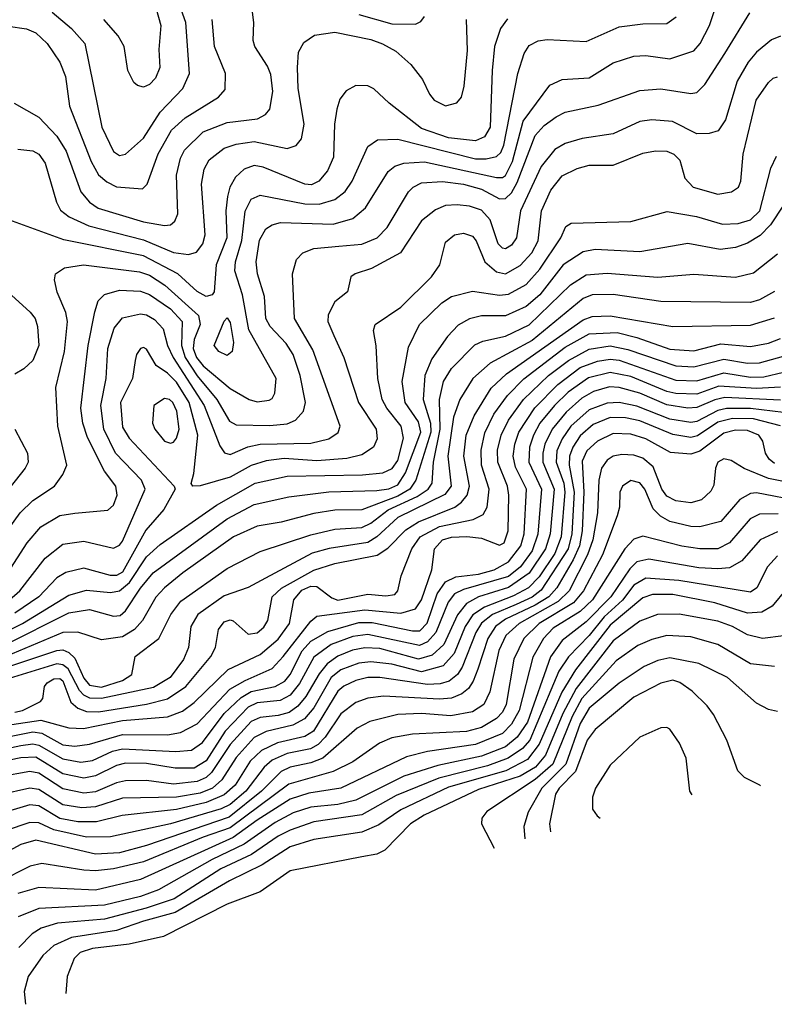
# Model space of a CAD drawing. Extents: x 997026 to 1115308, y 536381 to 619039.
# Tile 24 of 256: x 1009901 to 1012424, y 540952 to 544245. Entities that reach past the tile are written whole.
import ezdxf

# ---------------------------------------------------------------- set-up
doc = ezdxf.new("R2010")
doc.units = 0

msp = doc.modelspace()

# ---------------------------------------------------------------- linework, layer by layer
at = {"layer": '0CON20XD'}
for points in [[(1009861.9, 542395), (1009926.1, 542495), (1009971.3, 542548.7), (1010035, 542586.2), (1010085, 542594.8), (1010195.3, 542604.7), (1010215, 542620.8), (1010227.2, 542655), (1010222.8, 542685), (1010184.9, 542734.9), (1010127.8, 542847.8), (1010112, 542895), (1010105.6, 542945), (1010129.7, 543155), (1010151.9, 543268.1), (1010163.2, 543305), (1010184.4, 543325.6), (1010235, 543339.8), (1010305, 543337.2), (1010335, 543325.9), (1010405, 543278), (1010444.8, 543235), (1010441.7, 543155), (1010454, 543115), (1010495, 543053.4), (1010560.3, 542975), (1010602.1, 542902.1), (1010625, 542889.8), (1010737.7, 542887.7), (1010795, 542893.3), (1010823.6, 542905), (1010850.3, 542935), (1010856.9, 542965), (1010838.4, 543055), (1010815, 543124.6), (1010792.2, 543162.2), (1010739, 543219), (1010723.9, 543245), (1010719.1, 543319.1), (1010695.8, 543395), (1010692, 543435), (1010702.7, 543507.3), (1010724.6, 543545), (1010745, 543558.7), (1010773.4, 543566.6), (1010949.6, 543560.4), (1011015, 543579.8), (1011057.8, 543615), (1011133.5, 543736.5), (1011155.6, 543754.4), (1011185.6, 543764.4), (1011255, 543768.8), (1011495, 543716.7), (1011515, 543716.7), (1011525, 543723.6), (1011549.4, 543770.6), (1011585, 543905.3), (1011674, 544026), (1011715, 544044.7), (1011805, 544049.8), (1011885, 544100), (1011955, 544122.8), (1011995, 544124.7), (1012075, 544113.3), (1012155, 544140), (1012176.8, 544165), (1012207.8, 544225), (1012258.7, 544381.3)], [(1010009.4, 544269.4), (1010073.9, 544215), (1010119.1, 544165), (1010176, 543885), (1010214.2, 543804.2), (1010235, 543790.9), (1010255.2, 543794.8), (1010315, 543848.9), (1010333.4, 543876.6), (1010370.7, 543935), (1010446.3, 544015), (1010468.7, 544065), (1010456.7, 544235), (1010420.4, 544335)], [(1009882.5, 543965), (1009965, 543918.9), (1010025.4, 543855.4), (1010056.9, 543805), (1010105, 543668.9), (1010134, 543634), (1010164, 543614), (1010315, 543568.3), (1010385, 543556), (1010405, 543558.2), (1010419.4, 543570.6), (1010429.7, 543595), (1010425.2, 543725), (1010438.6, 543781.4), (1010451.8, 543808.2), (1010515, 543869.5), (1010595, 543901), (1010696.5, 543913.5), (1010722.7, 543927.3), (1010737.4, 543945), (1010747.3, 544005), (1010741.2, 544061.2), (1010729.7, 544089.7), (1010686.9, 544155), (1010682.3, 544175), (1010683.6, 544235), (1010674.4, 544315)], [(1010347.7, 544317.7), (1010373.2, 544225), (1010365.9, 544145), (1010370, 544085), (1010355, 544048.5), (1010335, 544028.2), (1010315, 544019.2), (1010295, 544024.5), (1010283.1, 544035), (1010262.5, 544075), (1010250.9, 544155), (1010230.7, 544190.7), (1010182, 544245)], [(1009866.8, 542305), (1009901.9, 542335), (1009986.3, 542443.7), (1010045, 542490.8), (1010115, 542501.1), (1010215, 542477.1), (1010235, 542487.2), (1010245, 542500.3), (1010320.6, 542675), (1010308.1, 542705), (1010221.9, 542795), (1010182.8, 542875), (1010172.8, 542955), (1010190.2, 543045), (1010196.2, 543145), (1010217.3, 543212.7), (1010245, 543247.5), (1010305, 543261), (1010325, 543257.6), (1010352.2, 543242.2), (1010380.5, 543210.5), (1010395.4, 543155), (1010414.1, 543115), (1010517.4, 542955), (1010570, 542820), (1010586.2, 542796.2), (1010605, 542790.7), (1010663.9, 542816.1), (1010705, 542824.9), (1010875, 542828.8), (1010935, 542843.3), (1010966.1, 542863.9), (1010972.7, 542885), (1010880.8, 543140.8), (1010820.5, 543245), (1010812.9, 543395), (1010826.9, 543443.1), (1010848.1, 543465), (1010885, 543479.5), (1010967.7, 543487.7), (1011045, 543494.4), (1011096.8, 543515), (1011130.1, 543549.9), (1011201, 543669), (1011216.9, 543685), (1011245, 543698.8), (1011315, 543703.6), (1011385, 543694.3), (1011445, 543677.6), (1011505, 543645.6), (1011525, 543646.7), (1011545, 543665.7), (1011565, 543700.5), (1011625, 543857.5), (1011655, 543890.5), (1011695, 543919.5), (1011725, 543935.8), (1011835, 543958.9), (1011975, 544007.5), (1012045, 544013.8), (1012145, 543998.2), (1012165, 544001.2), (1012191.9, 544028.1), (1012258.8, 544131.2), (1012343, 544267)], [(1009805, 542460.7), (1009902.1, 542595), (1009945, 542636.7), (1010017.1, 542685), (1010045.8, 542724.2), (1010059.2, 542755), (1010028.2, 542885), (1010022.2, 543015), (1010050.4, 543135), (1010061.1, 543235), (1010055.2, 543265.2), (1010026.4, 543333.6), (1010017.8, 543375), (1010020.6, 543395), (1010051.2, 543415), (1010114.8, 543425.2), (1010301.8, 543401.8), (1010335, 543390.1), (1010386.6, 543356.6), (1010498.4, 543255), (1010504.8, 543225), (1010484.2, 543175), (1010481.2, 543145), (1010491.9, 543115), (1010515, 543087.6), (1010605, 543010.8), (1010668.6, 542975), (1010695, 542966.8), (1010735, 542971.8), (1010745, 542977.5), (1010754.6, 542995.4), (1010758.7, 543045), (1010667.4, 543207.4), (1010646.3, 543325), (1010620.7, 543405), (1010622.7, 543435), (1010643.5, 543506.5), (1010655, 543604.4), (1010675, 543644.1), (1010705, 543658.3), (1010855, 543628.5), (1010902.1, 543627.9), (1010955, 543643.3), (1010989.9, 543670.1), (1011012.6, 543705), (1011065, 543820.6), (1011097.5, 543842.5), (1011165, 543844.8), (1011425, 543779.5), (1011461.1, 543778.9), (1011495, 543787.6), (1011509.6, 543800.4), (1011520.1, 543825), (1011566.2, 544065), (1011588.2, 544131.8), (1011605, 544158.2), (1011635, 544173.9), (1011665, 544178.4), (1011795, 544171.4), (1011905, 544221), (1011985, 544231.2), (1012065, 544232), (1012096.1, 544253.9)], [(1009862.9, 544222.9), (1009923.5, 544213.5), (1009955, 544200.4), (1009992.8, 544165), (1010035, 544102.5), (1010053.8, 544055), (1010068.1, 543955), (1010140.1, 543770.1), (1010165, 543725.4), (1010192.3, 543702.3), (1010225, 543686.2), (1010311.2, 543678.8), (1010327.8, 543695), (1010363.9, 543796.1), (1010408.4, 543875), (1010454.1, 543915.9), (1010565.7, 543985), (1010588.6, 544011.4), (1010589.2, 544065), (1010552.4, 544155), (1010544.8, 544244.8)], [(1011532.3, 544247.7), (1011508.6, 544215), (1011488.4, 544155), (1011480.9, 544075), (1011474.5, 543885), (1011455, 543853), (1011425, 543839.2), (1011335, 543849.1), (1011245, 543880.9), (1011136.5, 543965), (1011085, 544013.3), (1011065, 544023.3), (1011025.5, 544024.5), (1010992.8, 544007.2), (1010971.1, 543978.9), (1010961.1, 543945), (1010953.8, 543895), (1010950.5, 543785), (1010930.8, 543739.2), (1010901.8, 543705), (1010877.1, 543692.9), (1010855, 543694.4), (1010715, 543750.9), (1010685, 543756.5), (1010652.1, 543745), (1010622.5, 543717.5), (1010603.8, 543685), (1010596.3, 543653.7), (1010590.5, 543605), (1010593.9, 543515), (1010557.6, 543425), (1010550.9, 543335), (1010545, 543324.4), (1010525, 543319.3), (1010495, 543335.8), (1010429.7, 543395), (1010315, 543454.6), (1010048.6, 543508.6), (1009865, 543575.4)], [(1009895, 543811.6), (1009945, 543805.9), (1009965, 543794.6), (1009985.8, 543765), (1010024.3, 543634.3), (1010037.7, 543607.7), (1010066.2, 543585), (1010132.7, 543555), (1010315, 543508.9), (1010415, 543465.8), (1010465, 543458.9), (1010492.7, 543467.3), (1010513.2, 543495), (1010521.1, 543525), (1010508.9, 543695), (1010518.4, 543745), (1010535, 543776.1), (1010584.6, 543815.4), (1010625, 543828.8), (1010685, 543837.3), (1010795.8, 543814.2), (1010825, 543823.6), (1010843.8, 543846.2), (1010852.8, 543895), (1010832.6, 544015), (1010829.6, 544085), (1010833.8, 544136.2), (1010851.3, 544168.7), (1010887.1, 544192.9), (1010955, 544203.1), (1011075, 544178.5), (1011114.2, 544164.2), (1011159.2, 544139.2), (1011208.5, 544095), (1011248.1, 544045), (1011271.4, 543995), (1011287.5, 543975), (1011325, 543956.9), (1011363.2, 543966.8), (1011378.6, 543985), (1011387.7, 544022.3), (1011398.1, 544141.9), (1011395.4, 544245)], [(1011035, 544261.7), (1011145, 544231), (1011225, 544230), (1011242, 544238), (1011254.5, 544255)], [(1012445, 544190), (1012415, 544176.7), (1012365, 544136), (1012337.2, 544102.8), (1012300.6, 544039.4), (1012260.7, 543909.3), (1012236.8, 543873.2), (1012206.2, 543863.8), (1012165, 543862.6), (1012083.9, 543903.9), (1012015, 543909.8), (1011975, 543903.7), (1011885, 543863.2), (1011782.3, 543847.7), (1011725, 543830.2), (1011689.9, 543810.1), (1011645, 543753.3), (1011575.2, 543605), (1011562.5, 543515), (1011545, 543491.1), (1011525, 543478.3), (1011515, 543480.2), (1011501, 543495), (1011474, 543575), (1011445, 543607.5), (1011405, 543621.3), (1011364.3, 543625.7), (1011325, 543623.8), (1011291.4, 543608.6), (1011245, 543571.5), (1011174.8, 543465.2), (1011077.6, 543412.4), (1011022.5, 543395), (1011008.8, 543385), (1010996.7, 543335), (1010955, 543301.1), (1010932, 543258), (1010931.4, 543235), (1010951.5, 543188.5), (1010984.7, 543115), (1011033.9, 542965), (1011093.2, 542875), (1011096.9, 542843.1), (1011083.8, 542815), (1011045, 542789.2), (1010995, 542777.7), (1010895, 542769.1), (1010785, 542777.3), (1010725, 542769.7), (1010675, 542753.5), (1010605, 542714.5), (1010505, 542685.6), (1010480, 542685), (1010473.9, 542693.9), (1010483, 542727), (1010497.2, 542855), (1010467.2, 542965), (1010425, 543032.3), (1010395, 543062.8), (1010357.7, 543087.7), (1010325, 543142.5), (1010315, 543148.2), (1010304.5, 543145), (1010291.3, 543125), (1010287.3, 543105), (1010278.7, 543045), (1010238.5, 542965), (1010245, 542881.9), (1010267.1, 542845), (1010418, 542685), (1010421.4, 542675), (1010383.4, 542606.6), (1010322.6, 542537.4), (1010245, 542397), (1010225, 542385.5), (1010205, 542385.5), (1010115, 542410.6), (1010055, 542396.5), (1010025, 542377.8), (1009965, 542314.2), (1009885, 542259.9)], [(1009835, 542187.9), (1009910.2, 542225), (1010065, 542320.3), (1010125, 542336.6), (1010205, 542329.4), (1010235, 542334.3), (1010267.7, 542362.3), (1010325, 542448.9), (1010370.6, 542489.4), (1010558.9, 542621.1), (1010687.9, 542695), (1010795, 542718.5), (1011046.9, 542723.1), (1011115, 542729.5), (1011146.6, 542743.4), (1011165, 542770.3), (1011184.2, 542845), (1011176.7, 542885), (1011128.4, 542945), (1011113.6, 542975), (1011098.4, 543045), (1011093.5, 543153.5), (1011084.5, 543205), (1011089.4, 543225), (1011175, 543283.2), (1011277.8, 543385), (1011306.2, 543425), (1011325, 543500.8), (1011355, 543524.6), (1011385, 543531.2), (1011415, 543521.2), (1011427.6, 543505), (1011456.3, 543435), (1011495, 543401), (1011525, 543395.2), (1011575, 543423.1), (1011613, 543465), (1011635.2, 543505), (1011646.4, 543605), (1011676.9, 543675), (1011715, 543721.9), (1011765, 543746.7), (1011805, 543758.4), (1011885, 543758.3), (1011985, 543798.8), (1012026.5, 543806.5), (1012064.7, 543804.7), (1012087.8, 543795), (1012108.5, 543775), (1012125.6, 543715), (1012153.1, 543685), (1012235, 543660.6), (1012281.3, 543668.7), (1012304.4, 543685), (1012312.9, 543705), (1012320.7, 543795), (1012363.6, 543975), (1012405.4, 544035), (1012420.8, 544049.2), (1012435, 544053.1)], [(1009848.2, 542151.8), (1010065, 542261.3), (1010135, 542272), (1010215, 542250.2), (1010237.5, 542252.5), (1010255, 542267.4), (1010305, 542343.5), (1010347, 542395), (1010595, 542575.2), (1010685, 542623.1), (1010801, 542649), (1010935, 542665.4), (1011095, 542669.8), (1011135, 542676.2), (1011165, 542689.7), (1011190.7, 542729.3), (1011242.6, 542865), (1011235, 542899.6), (1011189.5, 542965), (1011180, 543035), (1011200.8, 543149.2), (1011238.2, 543225), (1011312.6, 543297.4), (1011345, 543319.2), (1011415, 543337.3), (1011505, 543323.1), (1011535, 543326.9), (1011595, 543358.7), (1011640, 543410), (1011711, 543515), (1011727.5, 543552.5), (1011745.4, 543564.6), (1011945, 543569.2), (1012066.5, 543603.5), (1012163.6, 543586.4), (1012251, 543561), (1012303.6, 543563.6), (1012345, 543574.8), (1012375.8, 543605), (1012412.3, 543747.7), (1012431.8, 543788.2)], [(1012455.3, 543624.7), (1012411.7, 543558.3), (1012377.3, 543522.7), (1012335, 543497.3), (1012295, 543482.9), (1012243.7, 543476.3), (1012135, 543495.8), (1011975, 543468.4), (1011825, 543476), (1011785, 543468.4), (1011718.6, 543425), (1011640, 543325), (1011595, 543285.9), (1011525, 543254.8), (1011445, 543254.4), (1011405.2, 543244.8), (1011367.4, 543222.6), (1011331.4, 543185), (1011279.3, 543110.7), (1011256.2, 543055), (1011250.7, 542975), (1011274.3, 542895), (1011275.7, 542865), (1011225.4, 542705), (1011205.1, 542675), (1011165, 542651), (1011045, 542605.2), (1010955, 542604.8), (1010885, 542593.8), (1010775, 542564.4), (1010695, 542551), (1010616.2, 542515), (1010446.4, 542395), (1010385.2, 542345), (1010356.7, 542313.3), (1010311.6, 542235), (1010285, 542205.2), (1010245, 542180.6), (1010175, 542170.7), (1010096, 542196), (1010045, 542195.2), (1009854.4, 542115.6)], [(1009875, 542085.5), (1010025, 542135.6), (1010045, 542137.3), (1010065, 542129), (1010085, 542110), (1010115, 542042.5), (1010135, 542019.4), (1010175, 542013.1), (1010244.6, 542035), (1010276.5, 542055), (1010287.5, 542115), (1010366.8, 542175), (1010406.1, 542255), (1010439.4, 542300.6), (1010595, 542409.8), (1010705, 542466.4), (1010875, 542522.2), (1010955, 542541), (1011045, 542546.1), (1011075, 542561.3), (1011132.7, 542605), (1011230.5, 542650.5), (1011267.4, 542675), (1011280.3, 542695), (1011285.1, 542765), (1011306.5, 542875), (1011304.3, 542975), (1011317.8, 543035), (1011345, 543078.6), (1011423.1, 543156.9), (1011450.1, 543169.9), (1011525, 543186.8), (1011605, 543223.9), (1011742.4, 543357.6), (1011795, 543391.9), (1011865, 543396.6), (1012035, 543384), (1012155, 543393.3), (1012295, 543383.9), (1012355, 543398.6), (1012435, 543461.6)], [(1012425, 543335.8), (1012375, 543308.1), (1012345, 543299), (1012045, 543301.9), (1011885, 543325.9), (1011815, 543324.1), (1011785, 543312.2), (1011615, 543172.1), (1011473.9, 543096.1), (1011415.7, 543045), (1011373.1, 542975), (1011351.7, 542915), (1011332.3, 542785), (1011343.3, 542685), (1011323, 542657), (1011165, 542579.5), (1011095, 542515.5), (1011065, 542496.8), (1010935.9, 542475.9), (1010879.5, 542460.5), (1010723.4, 542376.6), (1010665, 542346.1), (1010585, 542318.4), (1010496.8, 542255), (1010473.1, 542215), (1010465.2, 542145), (1010448.4, 542105), (1010404.3, 542045), (1010348.8, 542011.2), (1010175, 541974.1), (1010135.4, 541975.4), (1010115, 541985.9), (1010101.3, 542001.3), (1010063.3, 542073.3), (1010045, 542087.7), (1010025, 542090.3), (1009837.3, 542032.7)], [(1009861.5, 543335), (1009936.3, 543266.3), (1009952.8, 543245), (1009961.1, 543218.9), (1009965.3, 543155), (1009944.5, 543105), (1009915, 543076.7), (1009885, 543059.4)], [(1009885, 541928.5), (1009910, 541935), (1009970.9, 541965), (1009978.2, 541975), (1009983.6, 542015), (1009992.8, 542027.2), (1010015, 542040.8), (1010035, 542042), (1010045, 542033.4), (1010072.6, 541962.6), (1010095, 541942.1), (1010125, 541930.7), (1010165, 541930.6), (1010325, 541955.6), (1010395, 541973.9), (1010456.9, 542015), (1010539.7, 542115), (1010555.3, 542145), (1010565.9, 542205), (1010585, 542230.7), (1010605, 542237.5), (1010615, 542233.9), (1010665, 542190.3), (1010695, 542194.3), (1010717, 542213), (1010730.7, 542235), (1010745.2, 542315), (1010776.6, 542343.4), (1010885, 542403.8), (1010955, 542425.7), (1011096, 542454), (1011132.3, 542477.7), (1011191.7, 542538.3), (1011234.3, 542565.7), (1011356, 542614), (1011378.9, 542631.1), (1011397, 542655), (1011405.2, 542685), (1011385.7, 542785), (1011394.2, 542855), (1011420.3, 542919.7), (1011478.1, 543011.9), (1011529.3, 543060.7), (1011785, 543241.4), (1011815, 543252.2), (1011875, 543254.5), (1012085, 543218.3), (1012345, 543223), (1012425, 543247.3)], [(1010595, 543121.1), (1010566.7, 543135), (1010551.5, 543155), (1010585, 543236.2), (1010595, 543248), (1010605, 543232), (1010616, 543165), (1010611.1, 543135), (1010595, 543121.1)], [(1009875, 541887.5), (1009972, 541902), (1010065, 541876.3), (1010114.5, 541874.5), (1010245, 541900.8), (1010395, 541913.6), (1010445, 541932.8), (1010485, 541960.8), (1010598.1, 542071.9), (1010705, 542122.1), (1010765, 542173.3), (1010803.2, 542225), (1010817.8, 542305), (1010845, 542336.4), (1010875, 542350), (1010895, 542349.1), (1010945, 542310.9), (1010965, 542303.5), (1011065, 542323.9), (1011125, 542317.9), (1011155, 542322.8), (1011165.9, 542335), (1011176.7, 542385), (1011211.9, 542475), (1011240.2, 542515), (1011305, 542550.2), (1011417.1, 542572.9), (1011450.4, 542589.6), (1011464.3, 542615), (1011470.8, 542675), (1011445.4, 542755), (1011443.8, 542805), (1011456.8, 542863.2), (1011486.4, 542925), (1011532.4, 542987.6), (1011586.9, 543043.1), (1011725, 543149.6), (1011805, 543193.6), (1011898.7, 543198.7), (1011965, 543182.2), (1012075, 543143.1), (1012155, 543137.3), (1012245, 543160.3), (1012345, 543151.4), (1012405, 543163.2), (1012445, 543178.1)], [(1009795, 541832.8), (1009945, 541863), (1009975, 541858.6), (1010045, 541820.2), (1010085, 541815.6), (1010135, 541821.5), (1010245, 541854.4), (1010395, 541853.1), (1010439.3, 541860.7), (1010495, 541889.8), (1010604.2, 542005.8), (1010654.7, 542035.3), (1010744.9, 542075.1), (1010782, 542115), (1010875, 542233.1), (1010895, 542249.7), (1011055, 542271), (1011175, 542259.6), (1011225, 542274.2), (1011244.2, 542305), (1011279, 542405), (1011287.6, 542475), (1011315, 542505.5), (1011345, 542514.5), (1011396.6, 542516.6), (1011445, 542510.9), (1011505, 542487.6), (1011520.7, 542495), (1011534.8, 542535), (1011537, 542655), (1011532.3, 542685), (1011499.9, 542765), (1011499, 542805), (1011511.1, 542855), (1011535.1, 542905), (1011586.1, 542975), (1011669.8, 543055), (1011735.6, 543105), (1011805, 543143.2), (1011875, 543153.8), (1011935, 543142.2), (1012095, 543086.9), (1012155, 543084.1), (1012255, 543109.4), (1012335, 543096.2), (1012375, 543096.7), (1012455, 543119.6)], [(1009685, 541770.4), (1009905, 541817.3), (1009945, 541822.5), (1009965, 541819), (1010045, 541772.7), (1010105, 541762.2), (1010145, 541767.6), (1010211.8, 541798.2), (1010245, 541806.3), (1010423.1, 541796.9), (1010475, 541802), (1010512, 541828), (1010585.2, 541924.8), (1010641.5, 541978.5), (1010675, 541998.2), (1010755, 542014.3), (1010787.5, 542032.5), (1010805.6, 542055), (1010846.1, 542133.9), (1010875, 542165.9), (1010931.4, 542198.6), (1011035, 542229), (1011079.1, 542229.1), (1011215, 542200.4), (1011238.6, 542201.4), (1011263.4, 542226.6), (1011296.5, 542325), (1011325, 542364.8), (1011358.9, 542381.1), (1011435, 542390.9), (1011487.9, 542405), (1011535, 542431.2), (1011576.2, 542485), (1011587.9, 542525), (1011595.7, 542675), (1011558.7, 542748.7), (1011551, 542785), (1011556.4, 542825), (1011570.1, 542865), (1011623.3, 542946.7), (1011700, 543025), (1011775, 543081.3), (1011832.9, 543102.9), (1011875, 543109.4), (1011905, 543105.8), (1012095, 543039.7), (1012165, 543037.2), (1012255, 543063.3), (1012345, 543049.1), (1012389.2, 543050.8), (1012455, 543066.2)], [(1012445, 543015.3), (1012365, 543010.9), (1012238.7, 543018.7), (1012165, 542992.7), (1012095, 542994.7), (1012065, 543001.5), (1011945, 543051.1), (1011875, 543065.3), (1011803.2, 543046.8), (1011735, 542998.6), (1011688.8, 542955), (1011640.7, 542895), (1011618.7, 542855), (1011605.9, 542815), (1011603.9, 542765), (1011645.3, 542675), (1011634.1, 542524.1), (1011615, 542468.5), (1011575.4, 542415), (1011535, 542382.9), (1011385, 542339.6), (1011355.3, 542324.7), (1011333.5, 542296.5), (1011292.6, 542195), (1011265, 542164), (1011238.4, 542151.6), (1011065, 542188.6), (1011015, 542181.8), (1010943, 542155), (1010885, 542113.3), (1010836.8, 542025), (1010805, 541985.8), (1010772.5, 541967.5), (1010695, 541960), (1010665, 541945.6), (1010588.4, 541865), (1010524.3, 541765.7), (1010485, 541742.2), (1010421.2, 541741.2), (1010325, 541757.2), (1010255, 541758.1), (1010225, 541751.1), (1010155, 541716.5), (1010115, 541708.6), (1010045, 541722.9), (1009955, 541778.4), (1009905, 541775.7), (1009779.3, 541750.7)], [(1012445, 542971.8), (1012258.9, 542981.1), (1012225, 542973.5), (1012165, 542947.8), (1012135, 542945.6), (1012065, 542956.2), (1011975, 542995.8), (1011905, 543015.1), (1011873.4, 543016.6), (1011819.2, 543000.8), (1011780.6, 542979.4), (1011727.9, 542932.1), (1011681.4, 542875), (1011657.3, 542825), (1011649.9, 542795), (1011650.7, 542765), (1011687.9, 542675), (1011674.9, 542525), (1011659.6, 542475), (1011605, 542393.7), (1011535, 542346), (1011435, 542314.5), (1011395, 542292.4), (1011365.1, 542254.9), (1011319.7, 542155), (1011280.6, 542119.4), (1011235, 542106.2), (1011105, 542141.8), (1011055, 542144), (1011014.2, 542135.8), (1010965, 542116.4), (1010929.6, 542090.4), (1010902.4, 542057.6), (1010858.4, 541981.6), (1010831.1, 541948.9), (1010801.7, 541928.3), (1010765, 541917.8), (1010705, 541911.4), (1010675, 541897.7), (1010605, 541821.2), (1010542.7, 541727.3), (1010525, 541711), (1010495, 541696.8), (1010415, 541688.6), (1010325, 541699.9), (1010255, 541699.7), (1010225, 541693.1), (1010155, 541662.6), (1010115, 541658), (1010045, 541672.1), (1009965, 541724.6), (1009935, 541730.5), (1009835, 541713)], [(1010405, 542828), (1010415, 542831.8), (1010425.8, 542845), (1010434.3, 542875), (1010426.2, 542935), (1010413.1, 542965), (1010401.5, 542975), (1010385, 542978.4), (1010349.1, 542955), (1010344.6, 542895), (1010352.5, 542875), (1010385, 542835.4), (1010405, 542828)], [(1012455, 542930.7), (1012345, 542943.9), (1012265, 542944.2), (1012235, 542937.4), (1012165, 542901.3), (1012145, 542898), (1012075, 542908.9), (1011965, 542952.6), (1011905, 542964.6), (1011865, 542962.8), (1011805, 542940.1), (1011743.5, 542885), (1011715, 542843), (1011697.2, 542802.8), (1011694.7, 542765), (1011720.3, 542695), (1011723.4, 542665), (1011711.5, 542515), (1011690.2, 542459.8), (1011638.1, 542381.9), (1011601.9, 542345), (1011552.3, 542317.7), (1011455, 542280.6), (1011416.1, 542253.9), (1011390.4, 542215), (1011354.1, 542125), (1011316.6, 542083.4), (1011244.3, 542064.3), (1011145, 542089.8), (1011075, 542097.4), (1011035, 542092.3), (1010975, 542070.1), (1010942.9, 542045), (1010885, 541943.2), (1010853.6, 541906.4), (1010814.6, 541885.4), (1010725, 541864.6), (1010685.3, 541844.7), (1010625, 541777), (1010577.1, 541702.9), (1010545.6, 541675), (1010505, 541657.6), (1010425.3, 541644.7), (1010245, 541641.7), (1010155, 541612.6), (1010109.4, 541609.4), (1010045, 541619.6), (1009965, 541670.8), (1009935, 541675.1), (1009735, 541630.2)], [(1012445, 542885.9), (1012355, 542909.4), (1012285, 542910.6), (1012235, 542898.6), (1012167.1, 542852.9), (1012145, 542847.7), (1012085, 542857.1), (1011975, 542902.7), (1011926.8, 542913.2), (1011875, 542913.9), (1011818.7, 542891.3), (1011775, 542853.3), (1011750.1, 542815), (1011739, 542785), (1011738.4, 542755), (1011754.9, 542665), (1011746.9, 542525), (1011734.9, 542475), (1011645, 542337.2), (1011615, 542313.6), (1011561.3, 542288.7), (1011482, 542255), (1011445, 542226.1), (1011426, 542195), (1011380.9, 542079.1), (1011364.8, 542055), (1011337, 542033), (1011306.7, 542023.3), (1011265, 542021), (1011105, 542045.1), (1011065, 542044.5), (1011024.6, 542035), (1010985, 542016.2), (1010965, 541999.6), (1010883.7, 541865), (1010855, 541847.8), (1010763.5, 541826.5), (1010709.3, 541800.7), (1010672, 541765), (1010621.2, 541685), (1010585, 541652.6), (1010525, 541627), (1010425, 541603), (1010243.7, 541583.7), (1010157.4, 541562.6), (1010095, 541561.9), (1010035, 541573.7), (1009965, 541616), (1009935, 541619.1), (1009695, 541548.1)], [(1012425, 542760.2), (1012406.8, 542775), (1012394.7, 542795), (1012386.2, 542835), (1012372.9, 542855), (1012335, 542870.7), (1012295, 542871.5), (1012255, 542862.4), (1012175, 542802.2), (1012145, 542791.2), (1012077.3, 542797.3), (1011995, 542842.7), (1011945, 542858.1), (1011885, 542860.6), (1011833.6, 542835), (1011797.2, 542802.8), (1011781.9, 542768.1), (1011787.7, 542665), (1011782.1, 542535), (1011772.7, 542485), (1011752, 542438), (1011697.6, 542345), (1011670.6, 542315), (1011625, 542286.5), (1011525, 542239.8), (1011491.7, 542215), (1011466.4, 542175), (1011432.8, 542072.8), (1011417.7, 542032.3), (1011401.7, 542008.3), (1011379.6, 541990.4), (1011345, 541976.1), (1011305, 541972.1), (1011117.4, 541982.6), (1011065, 541976.2), (1011025, 541961.6), (1010975, 541923.3), (1010923, 541845), (1010899.6, 541820.4), (1010873.9, 541806.1), (1010795, 541790.7), (1010745, 541768.8), (1010718.4, 541745), (1010656.7, 541665), (1010605, 541620.5), (1010575, 541605.5), (1010405, 541555.3), (1010205, 541511.7), (1010125, 541510.5), (1010015, 541535.6), (1009965, 541559.3), (1009935, 541560), (1009765, 541503.3)], [(1009884.3, 542875), (1009927.7, 542795), (1009929.6, 542765), (1009919.6, 542745), (1009792.8, 542585)], [(1012515, 542688.4), (1012405, 542710.5), (1012323.6, 542743.6), (1012279.5, 542770.5), (1012255, 542776.1), (1012235.5, 542765), (1012227.2, 542745), (1012222, 542688), (1012212, 542668), (1012181.2, 542638.8), (1012145, 542629.1), (1012095, 542635.2), (1012065, 542651.6), (1012048.5, 542675), (1012018.9, 542748.9), (1011985, 542778.3), (1011955, 542788.1), (1011915, 542790.4), (1011885, 542784.8), (1011865, 542772.1), (1011846.1, 542745), (1011837.5, 542705), (1011833.4, 542595), (1011818, 542505), (1011799.8, 542455), (1011738.2, 542335), (1011701.3, 542298.7), (1011570.7, 542225), (1011526.5, 542185), (1011503, 542135), (1011472.7, 541997.3), (1011453.3, 541955), (1011415, 541929.8), (1011343.1, 541916.9), (1011245, 541924.2), (1011165, 541921.5), (1011071.8, 541898.2), (1011029.7, 541875), (1010914.5, 541775.5), (1010875, 541759.1), (1010805, 541744.9), (1010775, 541730.3), (1010709.6, 541665), (1010601.9, 541578.1), (1010325, 541482.8), (1010235, 541458.8), (1010155, 541454.1), (1009955, 541500.8), (1009905, 541485.9), (1009841.5, 541451.5)], [(1012515, 542633.5), (1012365, 542662), (1012345, 542660), (1012309.4, 542640.6), (1012245, 542566.2), (1012175, 542548.3), (1012145, 542549.4), (1012075, 542567), (1012044.1, 542584.1), (1012018.8, 542608.8), (1011991, 542675), (1011975, 542696.2), (1011945, 542703.2), (1011917.1, 542685), (1011908, 542665), (1011906.7, 542615), (1011898.8, 542585), (1011849.5, 542455), (1011786.6, 542335), (1011752.6, 542295), (1011637.5, 542225), (1011586.8, 542175), (1011553.6, 542106.4), (1011528.2, 541955), (1011515, 541929), (1011495, 541908.1), (1011445, 541878.1), (1011395.6, 541864.4), (1011215, 541855.9), (1011145, 541843.1), (1011104.6, 541825), (1011015, 541763.1), (1010949.7, 541730.3), (1010801.3, 541688.7), (1010605, 541541.6), (1010515, 541511.1), (1010315, 541428.3), (1010214.8, 541404.8), (1010155, 541398.8), (1010115, 541400.2), (1009975, 541423.1), (1009935.8, 541414.2), (1009829, 541361)], [(1012437.4, 542592.6), (1012375, 542590.6), (1012344.1, 542575.9), (1012274.9, 542495.1), (1012235, 542475.2), (1012175, 542475.5), (1012115, 542484.2), (1011985, 542517.6), (1011955, 542507.5), (1011924, 542475), (1011816.9, 542305), (1011774.8, 542265.2), (1011685, 542209.4), (1011652.7, 542175), (1011617.1, 542112.9), (1011571.4, 541935), (1011545, 541889.3), (1011515, 541857.5), (1011425, 541821.2), (1011265, 541797.6), (1011195, 541780), (1010975.4, 541675), (1010867.6, 541657.6), (1010805, 541638.2), (1010695, 541567.4), (1010615, 541509.4), (1010305, 541369.9), (1010155, 541333.6), (1009965, 541342.5), (1009895, 541322.7)], [(1012435, 542531.6), (1012377.3, 542505), (1012315.4, 542434.6), (1012275, 542412.1), (1012235, 542408), (1012171.8, 542411.8), (1012005, 542440.6), (1011965, 542431.2), (1011941.5, 542408.5), (1011877.2, 542315), (1011795, 542230.7), (1011715, 542168.5), (1011675.5, 542114.5), (1011598.6, 541895), (1011564.2, 541845.8), (1011525, 541813.5), (1011445, 541782.3), (1011298.9, 541751.1), (1011185, 541714.9), (1011024.9, 541635.1), (1010965, 541620.2), (1010875, 541611.5), (1010815, 541592.2), (1010755, 541560.5), (1010652, 541488), (1010544.2, 541435.8), (1010365.3, 541335), (1010305, 541312.7), (1010185, 541283.2), (1009965, 541272.3), (1009895.6, 541244.4)], [(1012435, 542451.6), (1012402, 542415), (1012365.8, 542344.2), (1012345, 542330.3), (1012105, 542369.4), (1011995, 542377.6), (1011955, 542353.5), (1011916.5, 542303.5), (1011855, 542248.1), (1011805, 542185.4), (1011735.6, 542114.4), (1011704.3, 542065.8), (1011677, 542003), (1011606.5, 541835), (1011582.4, 541807.6), (1011534.9, 541775.1), (1011465, 541749.5), (1011302.3, 541707.7), (1011159.8, 541650.2), (1011045, 541585.4), (1010885, 541562.1), (1010805, 541534.6), (1010765, 541514.1), (1010676.7, 541453.3), (1010574, 541405), (1010418.1, 541305), (1010323.5, 541273.5), (1010185, 541237.2), (1010027.2, 541222.8), (1009973.3, 541206.7), (1009942.7, 541187.3), (1009898.2, 541141.8)], [(1012465, 542341.8), (1012416.7, 542283.3), (1012382.9, 542262.9), (1012335, 542260), (1012225, 542294.6), (1012085, 542322), (1012017.4, 542322.6), (1011985, 542311.8), (1011875, 542220.3), (1011759, 542071), (1011714, 541996), (1011638, 541822), (1011599.6, 541770.4), (1011526.8, 541733.2), (1011335, 541677.8), (1011175, 541602.8), (1011102.2, 541552.2), (1011045, 541527.3), (1010885, 541502.8), (1010805, 541478.1), (1010711.7, 541418.3), (1010602.4, 541365), (1010421.3, 541258.7), (1010315, 541230.5), (1010225, 541198.4), (1010074.4, 541175), (1010015, 541148.4), (1009978.9, 541115), (1009929.7, 541045), (1009915.8, 540995), (1009920.8, 540952)], [(1012455, 542184.3), (1012385, 542174.8), (1012335, 542187), (1012284.6, 542215), (1012235, 542233.5), (1012106.6, 542256.6), (1012033.9, 542256.1), (1011975, 542233), (1011885, 542167.8), (1011762, 542008), (1011717.5, 541925), (1011658.7, 541785), (1011625.4, 541745), (1011575, 541715.1), (1011435, 541670.3), (1011253.3, 541585), (1011207.9, 541555), (1011122.2, 541467.8), (1011095, 541454.5), (1011044.7, 541445.3), (1010805, 541398.9), (1010705, 541328.6), (1010595, 541286.5), (1010381.5, 541178.5), (1010267.1, 541152.9), (1010145, 541138.6), (1010103.3, 541125), (1010082.9, 541105), (1010060, 541045), (1010054.9, 540988.4)], [(1012425, 542082), (1012345, 542090.4), (1012235, 542155.2), (1012145, 542181.2), (1012065, 542185.6), (1012015, 542172.4), (1011968.3, 542151.7), (1011895, 542100.4), (1011780.4, 541975), (1011748, 541915), (1011683.6, 541755), (1011625, 541703.4), (1011463.1, 541596.9), (1011446.5, 541575), (1011445.5, 541555), (1011487.9, 541474)], [(1012435, 541931.5), (1012405, 541938.2), (1012365, 541958.5), (1012267.7, 542045), (1012171.5, 542091.5), (1012075, 542110.4), (1012035, 542101.3), (1011988.9, 542081.1), (1011905, 542025.6), (1011805, 541942.8), (1011775, 541890.5), (1011727.1, 541755), (1011647.3, 541675), (1011601.4, 541595), (1011586.6, 541546.6), (1011589.6, 541505.3)], [(1012378, 541682.5), (1012376, 541685), (1012325, 541710), (1012302.7, 541732.7), (1012265.2, 541835.2), (1012221.2, 541921.2), (1012199.9, 541949.9), (1012149.7, 541999.7), (1012107.9, 542027.9), (1012085, 542036.1), (1012045, 542026.1), (1011955, 541979.4), (1011825, 541871.2), (1011798.5, 541835), (1011759.4, 541730.6), (1011705.2, 541675), (1011693.1, 541655), (1011673.1, 541555), (1011676.5, 541529.3)], [(1012149.4, 541652.2), (1012142.3, 541665), (1012130, 541775), (1012107.5, 541825), (1012075, 541872), (1012065, 541878), (1012045, 541876), (1011974.2, 541845), (1011875, 541751.4), (1011826.9, 541675), (1011816.9, 541645), (1011816.9, 541605), (1011832.1, 541582.1), (1011842.1, 541575)]]:
    msp.add_lwpolyline(points, dxfattribs=at)

doc.saveas('drawing.dxf')
